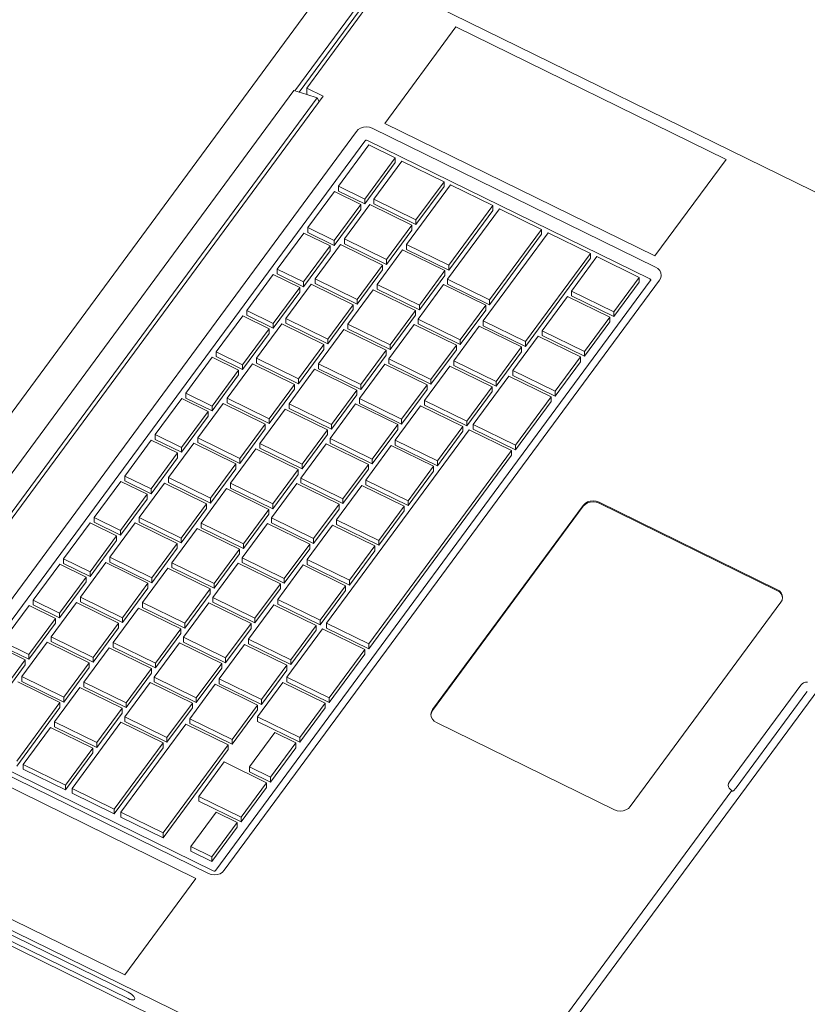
# Model space of a CAD drawing. Header units: millimetres. Extents: x -21126 to 28102, y -1237 to 9397.
# Tile 48 of 226: x -15508 to -15232, y 5043 to 5388. Entities that reach past the tile are written whole.
import ezdxf

# ---------------------------------------------------------------- set-up
doc = ezdxf.new("R2010")
doc.units = ezdxf.units.MM
doc.header["$MEASUREMENT"] = 0
doc.linetypes.add('Wipeout_Contour', pattern=[1000, 0, -1000])
doc.layers.add('Nuevo_08_E_Envans secs', color=7, linetype='Continuous')
doc.layers.add('Nuevo_09_EI_Mobiliari general', color=7, linetype='Continuous')
doc.layers.add('Nuevo_09_EI_Mobiliari general_Pluma_Nº__1', color=7, linetype='Continuous', lineweight=5)

# ---------------------------------------------------------------- blocks, each defined once
blk = doc.blocks.new('Elem Sección_45_1')
at = {"layer": 'Nuevo_09_EI_Mobiliari general_Pluma_Nº__1', "color": 7, "linetype": 'Continuous', "lineweight": 5}
for p, q in [((-15598.31, 5130.97), (-15398, 5402.75)), ((-15370.28, 5396.79), (-15145.98, 5286.79)), ((-15411.19, 5362.89), (-15389.35, 5392.52)), ((-15407.09, 5363.91), (-15385.08, 5393.78)), ((-15409.69, 5362.42), (-15388.56, 5391.08)), ((-15354.81, 5385.35), (-15379.74, 5351.52)), ((-15260.1, 5338.91), (-15354.81, 5385.35)), ((-15411.57, 5363.01), (-15571.32, 5146.26)), ((-15561.07, 5144.33), (-15401.32, 5361.08)), ((-15407.09, 5361.6), (-15411.57, 5363.01)), ((-15401.32, 5361.08), (-15407.09, 5363.91)), ((-15407.09, 5363.91), (-15407.09, 5361.6)), ((-15403.43, 5360.45), (-15407.09, 5361.6)), ((-15403.43, 5360.45), (-15562.28, 5144.92)), ((-15402.72, 5359.17), (-15403.43, 5360.45)), ((-15379.74, 5351.52), (-15285.03, 5305.08)), ((-15389.68, 5348.7), (-15542.21, 5141.75)), ((-15389.03, 5349.37), (-15389.68, 5348.7)), ((-15388.18, 5349.88), (-15389.03, 5349.37)), ((-15387.2, 5350.2), (-15388.18, 5349.88)), ((-15386.15, 5350.3), (-15387.2, 5350.2)), ((-15385.1, 5350.17), (-15386.15, 5350.3)), ((-15384.14, 5349.83), (-15385.1, 5350.17)), ((-15284.81, 5301.12), (-15384.14, 5349.83)), ((-15386.69, 5345.33), (-15538.97, 5138.71)), ((-15395.99, 5329.47), (-15385.3, 5343.98)), ((-15386.48, 5345.54), (-15386.69, 5345.33)), ((-15386.4, 5345.59), (-15386.48, 5345.54)), ((-15386.31, 5345.62), (-15386.4, 5345.59)), ((-15386.21, 5345.63), (-15386.31, 5345.62)), ((-15386.12, 5345.61), (-15386.21, 5345.63)), ((-15385.81, 5345.5), (-15386.12, 5345.61)), ((-15286.89, 5296.99), (-15385.81, 5345.5)), ((-15385.3, 5343.98), (-15376.06, 5339.45)), ((-15376.06, 5339.45), (-15386.75, 5324.94)), ((-15376.06, 5337.77), (-15386.75, 5323.26)), ((-15383.61, 5324.94), (-15373.75, 5338.32)), ((-15376.06, 5337.77), (-15376.06, 5339.45)), ((-15373.75, 5338.32), (-15358.96, 5331.07)), ((-15285.03, 5305.08), (-15260.1, 5338.91)), ((-15372.07, 5309.01), (-15356.65, 5329.93)), ((-15358.96, 5331.07), (-15368.83, 5317.69)), ((-15358.96, 5329.39), (-15358.96, 5331.07)), ((-15356.65, 5329.93), (-15341.87, 5322.68)), ((-15406.69, 5314.96), (-15397.38, 5327.58)), ((-15397.38, 5327.58), (-15388.14, 5323.05)), ((-15386.75, 5324.94), (-15395.99, 5329.47)), ((-15395.99, 5327.79), (-15395.99, 5329.47)), ((-15386.75, 5323.26), (-15395.99, 5327.79)), ((-15358.96, 5329.39), (-15368.83, 5316.01)), ((-15388.14, 5323.05), (-15397.45, 5310.43)), ((-15393.89, 5310.99), (-15385, 5323.05)), ((-15388.14, 5321.38), (-15388.14, 5323.05)), ((-15386.75, 5323.26), (-15386.75, 5324.94)), ((-15385, 5323.05), (-15370.22, 5315.8)), ((-15368.83, 5317.69), (-15383.61, 5324.94)), ((-15383.61, 5323.26), (-15383.61, 5324.94)), ((-15368.83, 5316.01), (-15383.61, 5323.26)), ((-15388.14, 5321.38), (-15397.45, 5308.75)), ((-15357.76, 5296.86), (-15339.56, 5321.55)), ((-15341.87, 5322.68), (-15357.29, 5301.76)), ((-15341.87, 5321.01), (-15357.29, 5300.09)), ((-15341.87, 5321.01), (-15341.87, 5322.68)), ((-15339.56, 5321.55), (-15324.78, 5314.3)), ((-15368.83, 5316.01), (-15368.83, 5317.69)), ((-15417.39, 5300.44), (-15408.08, 5313.07)), ((-15408.08, 5313.07), (-15398.84, 5308.54)), ((-15397.45, 5310.43), (-15406.69, 5314.96)), ((-15406.69, 5313.28), (-15406.69, 5314.96)), ((-15397.45, 5308.75), (-15406.69, 5313.28)), ((-15370.22, 5315.8), (-15379.11, 5303.74)), ((-15370.22, 5314.12), (-15379.11, 5302.06)), ((-15370.22, 5314.12), (-15370.22, 5315.8)), ((-15345.25, 5282.26), (-15322.47, 5313.17)), ((-15324.78, 5314.3), (-15342.97, 5289.61)), ((-15324.78, 5312.62), (-15324.78, 5314.3)), ((-15322.47, 5313.17), (-15307.68, 5305.92)), ((-15397.45, 5308.75), (-15397.45, 5310.43)), ((-15379.11, 5303.74), (-15393.89, 5310.99)), ((-15393.89, 5309.31), (-15393.89, 5310.99)), ((-15379.11, 5302.06), (-15393.89, 5309.31)), ((-15324.78, 5312.62), (-15342.97, 5287.93)), ((-15398.84, 5308.54), (-15408.15, 5295.91)), ((-15398.84, 5306.86), (-15408.15, 5294.24)), ((-15404.17, 5297.04), (-15395.28, 5309.1)), ((-15398.84, 5306.86), (-15398.84, 5308.54)), ((-15395.28, 5309.1), (-15380.5, 5301.85)), ((-15382.35, 5295.07), (-15373.46, 5307.13)), ((-15373.46, 5307.13), (-15358.68, 5299.88)), ((-15357.29, 5301.76), (-15372.07, 5309.01)), ((-15372.07, 5307.34), (-15372.07, 5309.01)), ((-15357.29, 5300.09), (-15372.07, 5307.34)), ((-15307.68, 5305.92), (-15330.46, 5275.01)), ((-15307.68, 5304.24), (-15307.68, 5305.92)), ((-15379.11, 5302.06), (-15379.11, 5303.74)), ((-15307.68, 5304.24), (-15330.46, 5273.33)), ((-15314.26, 5292.72), (-15305.37, 5304.79)), ((-15305.37, 5304.79), (-15290.59, 5297.54)), ((-15408.15, 5295.91), (-15417.39, 5300.44)), ((-15417.39, 5298.77), (-15417.39, 5300.44)), ((-15380.5, 5301.85), (-15389.39, 5289.79)), ((-15380.5, 5300.18), (-15389.39, 5288.11)), ((-15380.5, 5300.18), (-15380.5, 5301.85)), ((-15358.68, 5299.88), (-15367.57, 5287.82)), ((-15358.68, 5298.2), (-15358.68, 5299.88)), ((-15357.29, 5300.09), (-15357.29, 5301.76)), ((-15283.98, 5300.58), (-15284.81, 5301.12)), ((-15283.35, 5299.89), (-15283.98, 5300.58)), ((-15282.97, 5299.09), (-15283.35, 5299.89)), ((-15282.85, 5298.23), (-15282.97, 5299.09)), ((-15438.95, 5089.66), (-15286.67, 5296.27)), ((-15435.95, 5089.64), (-15283.43, 5296.59)), ((-15428.08, 5285.93), (-15418.78, 5298.56)), ((-15418.78, 5298.56), (-15409.54, 5294.03)), ((-15408.15, 5294.24), (-15417.39, 5298.77)), ((-15408.15, 5294.24), (-15408.15, 5295.91)), ((-15389.39, 5289.79), (-15404.17, 5297.04)), ((-15404.17, 5295.36), (-15404.17, 5297.04)), ((-15358.68, 5298.2), (-15367.57, 5286.14)), ((-15342.97, 5289.61), (-15357.76, 5296.86)), ((-15357.76, 5295.18), (-15357.76, 5296.86)), ((-15290.59, 5297.54), (-15299.48, 5285.47)), ((-15290.59, 5295.86), (-15299.48, 5283.8)), ((-15290.59, 5295.86), (-15290.59, 5297.54)), ((-15286.62, 5296.82), (-15286.89, 5296.99)), ((-15286.67, 5296.27), (-15286.53, 5296.53)), ((-15286.56, 5296.76), (-15286.62, 5296.82)), ((-15286.53, 5296.68), (-15286.56, 5296.76)), ((-15286.52, 5296.61), (-15286.53, 5296.68)), ((-15286.53, 5296.53), (-15286.52, 5296.61)), ((-15283.43, 5296.59), (-15283, 5297.38)), ((-15283, 5297.38), (-15282.85, 5298.23)), ((-15409.54, 5294.03), (-15418.84, 5281.4)), ((-15409.54, 5292.35), (-15418.84, 5279.72)), ((-15414.45, 5283.09), (-15405.56, 5295.16)), ((-15409.54, 5292.35), (-15409.54, 5294.03)), ((-15405.56, 5295.16), (-15390.78, 5287.91)), ((-15389.39, 5288.11), (-15404.17, 5295.36)), ((-15392.63, 5281.12), (-15383.74, 5293.18)), ((-15383.74, 5293.18), (-15368.96, 5285.93)), ((-15367.57, 5287.82), (-15382.35, 5295.07)), ((-15382.35, 5293.39), (-15382.35, 5295.07)), ((-15367.57, 5286.14), (-15382.35, 5293.39)), ((-15368.04, 5282.91), (-15359.15, 5294.98)), ((-15359.15, 5294.98), (-15344.36, 5287.73)), ((-15342.97, 5287.93), (-15357.76, 5295.18)), ((-15299.48, 5285.47), (-15314.26, 5292.72)), ((-15314.26, 5291.05), (-15314.26, 5292.72)), ((-15389.39, 5288.11), (-15389.39, 5289.79)), ((-15342.97, 5287.93), (-15342.97, 5289.61)), ((-15324.54, 5278.78), (-15315.65, 5290.84)), ((-15315.65, 5290.84), (-15300.87, 5283.59)), ((-15299.48, 5283.8), (-15314.26, 5291.05)), ((-15418.84, 5281.4), (-15428.08, 5285.93)), ((-15428.08, 5284.25), (-15428.08, 5285.93)), ((-15390.78, 5287.91), (-15399.67, 5275.84)), ((-15390.78, 5286.23), (-15399.67, 5274.17)), ((-15390.78, 5286.23), (-15390.78, 5287.91)), ((-15368.96, 5285.93), (-15377.85, 5273.87)), ((-15368.96, 5284.26), (-15368.96, 5285.93)), ((-15367.57, 5286.14), (-15367.57, 5287.82)), ((-15344.36, 5287.73), (-15353.25, 5275.66)), ((-15344.36, 5286.05), (-15353.25, 5273.99)), ((-15344.36, 5286.05), (-15344.36, 5287.73)), ((-15299.48, 5283.8), (-15299.48, 5285.47)), ((-15438.78, 5271.42), (-15429.47, 5284.05)), ((-15429.47, 5284.05), (-15420.23, 5279.52)), ((-15418.84, 5279.72), (-15428.08, 5284.25)), ((-15399.67, 5275.84), (-15414.45, 5283.09)), ((-15414.45, 5281.42), (-15414.45, 5283.09)), ((-15368.96, 5284.26), (-15377.85, 5272.19)), ((-15353.25, 5275.66), (-15368.04, 5282.91)), ((-15368.04, 5281.24), (-15368.04, 5282.91)), ((-15330.46, 5275.01), (-15345.25, 5282.26)), ((-15345.25, 5280.58), (-15345.25, 5282.26)), ((-15300.87, 5283.59), (-15309.76, 5271.53)), ((-15300.87, 5281.91), (-15309.76, 5269.85)), ((-15300.87, 5281.91), (-15300.87, 5283.59)), ((-15420.23, 5279.52), (-15429.54, 5266.89)), ((-15424.73, 5269.15), (-15415.84, 5281.21)), ((-15420.23, 5277.84), (-15420.23, 5279.52)), ((-15418.84, 5279.72), (-15418.84, 5281.4)), ((-15415.84, 5281.21), (-15401.05, 5273.96)), ((-15399.67, 5274.17), (-15414.45, 5281.42)), ((-15402.91, 5267.17), (-15394.02, 5279.24)), ((-15394.02, 5279.24), (-15379.24, 5271.98)), ((-15377.85, 5273.87), (-15392.63, 5281.12)), ((-15392.63, 5279.44), (-15392.63, 5281.12)), ((-15377.85, 5272.19), (-15392.63, 5279.44)), ((-15378.32, 5268.97), (-15369.43, 5281.03)), ((-15369.43, 5281.03), (-15354.64, 5273.78)), ((-15353.25, 5273.99), (-15368.04, 5281.24)), ((-15355.53, 5268.31), (-15346.64, 5280.37)), ((-15346.64, 5280.37), (-15331.85, 5273.12)), ((-15330.46, 5273.33), (-15345.25, 5280.58)), ((-15309.76, 5271.53), (-15324.54, 5278.78)), ((-15324.54, 5277.1), (-15324.54, 5278.78)), ((-15420.23, 5277.84), (-15429.54, 5265.21)), ((-15399.67, 5274.17), (-15399.67, 5275.84)), ((-15353.25, 5273.99), (-15353.25, 5275.66)), ((-15334.82, 5264.83), (-15325.93, 5276.89)), ((-15330.46, 5273.33), (-15330.46, 5275.01)), ((-15325.93, 5276.89), (-15311.15, 5269.64)), ((-15309.76, 5269.85), (-15324.54, 5277.1)), ((-15429.54, 5266.89), (-15438.78, 5271.42)), ((-15438.78, 5269.74), (-15438.78, 5271.42)), ((-15401.05, 5273.96), (-15409.95, 5261.9)), ((-15401.05, 5272.28), (-15409.95, 5260.22)), ((-15401.05, 5272.28), (-15401.05, 5273.96)), ((-15379.24, 5271.98), (-15388.13, 5259.92)), ((-15379.24, 5270.31), (-15379.24, 5271.98)), ((-15377.85, 5272.19), (-15377.85, 5273.87)), ((-15354.64, 5273.78), (-15363.53, 5261.72)), ((-15354.64, 5272.1), (-15363.53, 5260.04)), ((-15354.64, 5272.1), (-15354.64, 5273.78)), ((-15331.85, 5273.12), (-15340.74, 5261.06)), ((-15331.85, 5271.45), (-15340.74, 5259.39)), ((-15331.85, 5271.45), (-15331.85, 5273.12)), ((-15309.76, 5269.85), (-15309.76, 5271.53)), ((-15449.48, 5256.91), (-15440.17, 5269.53)), ((-15440.17, 5269.53), (-15430.93, 5265)), ((-15429.54, 5265.21), (-15438.78, 5269.74)), ((-15409.95, 5261.9), (-15424.73, 5269.15)), ((-15424.73, 5267.47), (-15424.73, 5269.15)), ((-15379.24, 5270.31), (-15388.13, 5258.25)), ((-15363.53, 5261.72), (-15378.32, 5268.97)), ((-15378.32, 5267.29), (-15378.32, 5268.97)), ((-15340.74, 5261.06), (-15355.53, 5268.31)), ((-15355.53, 5266.64), (-15355.53, 5268.31)), ((-15346.08, 4992.64), (-15142.3, 5269.13)), ((-15311.15, 5269.64), (-15320.04, 5257.58)), ((-15311.15, 5267.96), (-15320.04, 5255.9)), ((-15311.15, 5267.96), (-15311.15, 5269.64)), ((-15430.93, 5265), (-15440.24, 5252.37)), ((-15435.01, 5255.2), (-15426.12, 5267.26)), ((-15430.93, 5263.33), (-15430.93, 5265)), ((-15429.54, 5265.21), (-15429.54, 5266.89)), ((-15426.12, 5267.26), (-15411.33, 5260.01)), ((-15409.95, 5260.22), (-15424.73, 5267.47)), ((-15413.19, 5253.23), (-15404.3, 5265.29)), ((-15404.3, 5265.29), (-15389.52, 5258.04)), ((-15388.13, 5259.92), (-15402.91, 5267.17)), ((-15402.91, 5265.5), (-15402.91, 5267.17)), ((-15388.13, 5258.25), (-15402.91, 5265.5)), ((-15388.6, 5255.02), (-15379.71, 5267.08)), ((-15379.71, 5267.08), (-15364.92, 5259.83)), ((-15363.53, 5260.04), (-15378.32, 5267.29)), ((-15365.81, 5254.36), (-15356.92, 5266.43)), ((-15356.92, 5266.43), (-15342.13, 5259.18)), ((-15340.74, 5259.39), (-15355.53, 5266.64)), ((-15320.04, 5257.58), (-15334.82, 5264.83)), ((-15334.82, 5263.15), (-15334.82, 5264.83)), ((-15430.93, 5263.33), (-15440.24, 5250.7)), ((-15409.95, 5260.22), (-15409.95, 5261.9)), ((-15363.53, 5260.04), (-15363.53, 5261.72)), ((-15348.71, 5245.98), (-15336.21, 5262.94)), ((-15340.74, 5259.39), (-15340.74, 5261.06)), ((-15336.21, 5262.94), (-15321.43, 5255.69)), ((-15320.04, 5255.9), (-15334.82, 5263.15)), ((-15411.33, 5260.01), (-15420.22, 5247.95)), ((-15411.33, 5258.34), (-15420.22, 5246.27)), ((-15411.33, 5258.34), (-15411.33, 5260.01)), ((-15389.52, 5258.04), (-15398.41, 5245.98)), ((-15389.52, 5256.36), (-15389.52, 5258.04)), ((-15388.13, 5258.25), (-15388.13, 5259.92)), ((-15364.92, 5259.83), (-15373.81, 5247.77)), ((-15364.92, 5258.16), (-15373.81, 5246.09)), ((-15364.92, 5258.16), (-15364.92, 5259.83)), ((-15342.13, 5259.18), (-15351.02, 5247.11)), ((-15342.13, 5257.5), (-15351.02, 5245.44)), ((-15342.13, 5257.5), (-15342.13, 5259.18)), ((-15320.04, 5255.9), (-15320.04, 5257.58)), ((-15460.17, 5242.39), (-15450.86, 5255.02)), ((-15450.86, 5255.02), (-15441.62, 5250.49)), ((-15440.24, 5252.37), (-15449.48, 5256.91)), ((-15449.48, 5255.23), (-15449.48, 5256.91)), ((-15440.24, 5250.7), (-15449.48, 5255.23)), ((-15420.22, 5247.95), (-15435.01, 5255.2)), ((-15435.01, 5253.52), (-15435.01, 5255.2)), ((-15389.52, 5256.36), (-15398.41, 5244.3)), ((-15373.81, 5247.77), (-15388.6, 5255.02)), ((-15388.6, 5253.34), (-15388.6, 5255.02)), ((-15351.02, 5247.11), (-15365.81, 5254.36)), ((-15365.81, 5252.69), (-15365.81, 5254.36)), ((-15321.43, 5255.69), (-15333.93, 5238.73)), ((-15321.43, 5254.02), (-15333.93, 5237.06)), ((-15321.43, 5254.02), (-15321.43, 5255.69)), ((-15445.29, 5241.25), (-15436.4, 5253.32)), ((-15440.24, 5250.7), (-15440.24, 5252.37)), ((-15436.4, 5253.32), (-15421.61, 5246.07)), ((-15420.22, 5246.27), (-15435.01, 5253.52)), ((-15423.47, 5239.28), (-15414.58, 5251.34)), ((-15414.58, 5251.34), (-15399.8, 5244.09)), ((-15398.41, 5245.98), (-15413.19, 5253.23)), ((-15413.19, 5251.55), (-15413.19, 5253.23)), ((-15398.41, 5244.3), (-15413.19, 5251.55)), ((-15398.88, 5241.07), (-15389.99, 5253.14)), ((-15389.99, 5253.14), (-15375.2, 5245.89)), ((-15373.81, 5246.09), (-15388.6, 5253.34)), ((-15376.09, 5240.42), (-15367.2, 5252.48)), ((-15367.2, 5252.48), (-15352.41, 5245.23)), ((-15351.02, 5245.44), (-15365.81, 5252.69)), ((-15441.62, 5250.49), (-15450.93, 5237.86)), ((-15441.62, 5248.81), (-15450.93, 5236.19)), ((-15441.62, 5248.81), (-15441.62, 5250.49)), ((-15420.22, 5246.27), (-15420.22, 5247.95)), ((-15373.81, 5246.09), (-15373.81, 5247.77)), ((-15351.02, 5245.44), (-15351.02, 5247.11)), ((-15421.61, 5246.07), (-15430.5, 5234)), ((-15421.61, 5244.39), (-15430.5, 5232.33)), ((-15421.61, 5244.39), (-15421.61, 5246.07)), ((-15399.8, 5244.09), (-15408.69, 5232.03)), ((-15400.11, 5176.25), (-15350.1, 5244.1)), ((-15399.8, 5242.41), (-15399.8, 5244.09)), ((-15398.41, 5244.3), (-15398.41, 5245.98)), ((-15375.2, 5245.89), (-15384.09, 5233.82)), ((-15375.2, 5244.21), (-15384.09, 5232.15)), ((-15375.2, 5244.21), (-15375.2, 5245.89)), ((-15352.41, 5245.23), (-15361.3, 5233.17)), ((-15352.41, 5243.55), (-15352.41, 5245.23)), ((-15350.1, 5244.1), (-15335.32, 5236.85)), ((-15333.93, 5238.73), (-15348.71, 5245.98)), ((-15348.71, 5244.31), (-15348.71, 5245.98)), ((-15333.93, 5237.06), (-15348.71, 5244.31)), ((-15470.87, 5227.88), (-15461.56, 5240.51)), ((-15461.56, 5240.51), (-15452.32, 5235.98)), ((-15450.93, 5237.86), (-15460.17, 5242.39)), ((-15460.17, 5240.72), (-15460.17, 5242.39)), ((-15450.93, 5236.19), (-15460.17, 5240.72)), ((-15430.5, 5234), (-15445.29, 5241.25)), ((-15445.29, 5239.58), (-15445.29, 5241.25)), ((-15399.8, 5242.41), (-15408.69, 5230.35)), ((-15384.09, 5233.82), (-15398.88, 5241.07)), ((-15398.88, 5239.4), (-15398.88, 5241.07)), ((-15361.3, 5233.17), (-15376.09, 5240.42)), ((-15376.09, 5238.74), (-15376.09, 5240.42)), ((-15352.41, 5243.55), (-15361.3, 5231.49)), ((-15455.57, 5227.31), (-15446.68, 5239.37)), ((-15450.93, 5236.19), (-15450.93, 5237.86)), ((-15446.68, 5239.37), (-15431.89, 5232.12)), ((-15430.5, 5232.33), (-15445.29, 5239.58)), ((-15433.75, 5225.33), (-15424.86, 5237.39)), ((-15424.86, 5237.39), (-15410.08, 5230.14)), ((-15408.69, 5232.03), (-15423.47, 5239.28)), ((-15423.47, 5237.6), (-15423.47, 5239.28)), ((-15408.69, 5230.35), (-15423.47, 5237.6)), ((-15409.16, 5227.13), (-15400.27, 5239.19)), ((-15400.27, 5239.19), (-15385.48, 5231.94)), ((-15384.09, 5232.15), (-15398.88, 5239.4)), ((-15386.37, 5226.47), (-15377.48, 5238.53)), ((-15335.32, 5236.85), (-15385.33, 5169)), ((-15377.48, 5238.53), (-15362.69, 5231.28)), ((-15361.3, 5231.49), (-15376.09, 5238.74)), ((-15335.32, 5235.17), (-15335.32, 5236.85)), ((-15333.93, 5237.06), (-15333.93, 5238.73)), ((-15452.32, 5235.98), (-15461.63, 5223.35)), ((-15452.32, 5234.3), (-15461.63, 5221.67)), ((-15452.32, 5234.3), (-15452.32, 5235.98)), ((-15430.5, 5232.33), (-15430.5, 5234)), ((-15335.32, 5235.17), (-15385.33, 5167.32)), ((-15384.09, 5232.15), (-15384.09, 5233.82)), ((-15431.89, 5232.12), (-15440.78, 5220.06)), ((-15431.89, 5230.44), (-15440.78, 5218.38)), ((-15431.89, 5230.44), (-15431.89, 5232.12)), ((-15410.08, 5230.14), (-15418.97, 5218.08)), ((-15410.08, 5228.47), (-15410.08, 5230.14)), ((-15408.69, 5230.35), (-15408.69, 5232.03)), ((-15385.48, 5231.94), (-15394.37, 5219.88)), ((-15385.48, 5230.26), (-15394.37, 5218.2)), ((-15385.48, 5230.26), (-15385.48, 5231.94)), ((-15362.69, 5231.28), (-15371.58, 5219.22)), ((-15362.69, 5229.61), (-15362.69, 5231.28)), ((-15361.3, 5231.49), (-15361.3, 5233.17)), ((-15461.63, 5223.35), (-15470.87, 5227.88)), ((-15470.87, 5226.2), (-15470.87, 5227.88)), ((-15440.78, 5220.06), (-15455.57, 5227.31)), ((-15455.57, 5225.63), (-15455.57, 5227.31)), ((-15410.08, 5228.47), (-15418.97, 5216.4)), ((-15394.37, 5219.88), (-15409.16, 5227.13)), ((-15409.16, 5225.45), (-15409.16, 5227.13)), ((-15371.58, 5219.22), (-15386.37, 5226.47)), ((-15386.37, 5224.79), (-15386.37, 5226.47)), ((-15362.69, 5229.61), (-15371.58, 5217.54)), ((-15481.56, 5213.37), (-15472.26, 5226)), ((-15472.26, 5226), (-15463.02, 5221.47)), ((-15461.63, 5221.67), (-15470.87, 5226.2)), ((-15465.85, 5213.36), (-15456.96, 5225.42)), ((-15461.63, 5221.67), (-15461.63, 5223.35)), ((-15456.96, 5225.42), (-15442.17, 5218.17)), ((-15440.78, 5218.38), (-15455.57, 5225.63)), ((-15444.03, 5211.38), (-15435.14, 5223.45)), ((-15435.14, 5223.45), (-15420.36, 5216.2)), ((-15418.97, 5218.08), (-15433.75, 5225.33)), ((-15433.75, 5223.65), (-15433.75, 5225.33)), ((-15418.97, 5216.4), (-15433.75, 5223.65)), ((-15419.43, 5213.18), (-15410.54, 5225.24)), ((-15410.54, 5225.24), (-15395.76, 5217.99)), ((-15394.37, 5218.2), (-15409.16, 5225.45)), ((-15396.65, 5212.52), (-15387.76, 5224.59)), ((-15387.76, 5224.59), (-15372.97, 5217.34)), ((-15371.58, 5217.54), (-15386.37, 5224.79)), ((-15463.02, 5221.47), (-15472.32, 5208.84)), ((-15463.02, 5219.79), (-15472.32, 5207.16)), ((-15463.02, 5219.79), (-15463.02, 5221.47)), ((-15440.78, 5218.38), (-15440.78, 5220.06)), ((-15394.37, 5218.2), (-15394.37, 5219.88)), ((-15442.17, 5218.17), (-15451.06, 5206.11)), ((-15442.17, 5216.49), (-15451.06, 5204.43)), ((-15442.17, 5216.49), (-15442.17, 5218.17)), ((-15420.36, 5216.2), (-15429.25, 5204.13)), ((-15420.36, 5214.52), (-15420.36, 5216.2)), ((-15418.97, 5216.4), (-15418.97, 5218.08)), ((-15395.76, 5217.99), (-15404.65, 5205.93)), ((-15395.76, 5216.31), (-15404.65, 5204.25)), ((-15395.76, 5216.31), (-15395.76, 5217.99)), ((-15372.97, 5217.34), (-15381.86, 5205.27)), ((-15372.97, 5215.66), (-15372.97, 5217.34)), ((-15371.58, 5217.54), (-15371.58, 5219.22)), ((-15310.19, 5217.6), (-15362.98, 5145.98)), ((-15310.19, 5217.26), (-15362.98, 5145.64)), ((-15309.54, 5218.27), (-15310.19, 5217.6)), ((-15309.54, 5217.94), (-15310.19, 5217.26)), ((-15308.69, 5218.78), (-15309.54, 5218.27)), ((-15308.69, 5218.45), (-15309.54, 5217.94)), ((-15307.71, 5219.1), (-15308.69, 5218.78)), ((-15307.71, 5218.76), (-15308.69, 5218.45)), ((-15306.66, 5219.2), (-15307.71, 5219.1)), ((-15306.66, 5218.86), (-15307.71, 5218.76)), ((-15305.61, 5219.07), (-15306.66, 5219.2)), ((-15305.61, 5218.73), (-15306.66, 5218.86)), ((-15304.65, 5218.73), (-15305.61, 5219.07)), ((-15304.65, 5218.39), (-15305.61, 5218.73)), ((-15242.28, 5188.14), (-15304.65, 5218.73)), ((-15242.28, 5187.8), (-15304.65, 5218.39)), ((-15472.32, 5208.84), (-15481.56, 5213.37)), ((-15481.56, 5211.69), (-15481.56, 5213.37)), ((-15451.06, 5206.11), (-15465.85, 5213.36)), ((-15465.85, 5211.68), (-15465.85, 5213.36)), ((-15420.36, 5214.52), (-15429.25, 5202.46)), ((-15404.65, 5205.93), (-15419.43, 5213.18)), ((-15419.43, 5211.5), (-15419.43, 5213.18)), ((-15372.97, 5215.66), (-15381.86, 5203.6)), ((-15492.26, 5198.86), (-15482.95, 5211.48)), ((-15482.95, 5211.48), (-15473.71, 5206.95)), ((-15472.32, 5207.16), (-15481.56, 5211.69)), ((-15476.13, 5199.41), (-15467.24, 5211.47)), ((-15467.24, 5211.47), (-15452.45, 5204.22)), ((-15451.06, 5204.43), (-15465.85, 5211.68)), ((-15454.31, 5197.44), (-15445.42, 5209.5)), ((-15445.42, 5209.5), (-15430.64, 5202.25)), ((-15429.25, 5204.13), (-15444.03, 5211.38)), ((-15444.03, 5209.71), (-15444.03, 5211.38)), ((-15429.25, 5202.46), (-15444.03, 5209.71)), ((-15429.71, 5199.23), (-15420.82, 5211.29)), ((-15420.82, 5211.29), (-15406.04, 5204.04)), ((-15404.65, 5204.25), (-15419.43, 5211.5)), ((-15406.93, 5198.58), (-15398.03, 5210.64)), ((-15398.03, 5210.64), (-15383.25, 5203.39)), ((-15381.86, 5205.27), (-15396.65, 5212.52)), ((-15396.65, 5210.85), (-15396.65, 5212.52)), ((-15381.86, 5203.6), (-15396.65, 5210.85)), ((-15473.71, 5206.95), (-15483.02, 5194.32)), ((-15473.71, 5205.28), (-15473.71, 5206.95)), ((-15472.32, 5207.16), (-15472.32, 5208.84)), ((-15451.06, 5204.43), (-15451.06, 5206.11)), ((-15404.65, 5204.25), (-15404.65, 5205.93)), ((-15473.71, 5205.28), (-15483.02, 5192.65)), ((-15452.45, 5204.22), (-15461.34, 5192.16)), ((-15452.45, 5202.55), (-15461.34, 5190.48)), ((-15452.45, 5202.55), (-15452.45, 5204.22)), ((-15430.64, 5202.25), (-15439.53, 5190.19)), ((-15430.64, 5200.57), (-15430.64, 5202.25)), ((-15429.25, 5202.46), (-15429.25, 5204.13)), ((-15406.04, 5204.04), (-15414.93, 5191.98)), ((-15406.04, 5202.37), (-15414.93, 5190.3)), ((-15406.04, 5202.37), (-15406.04, 5204.04)), ((-15383.25, 5203.39), (-15392.14, 5191.33)), ((-15383.25, 5201.71), (-15383.25, 5203.39)), ((-15381.86, 5203.6), (-15381.86, 5205.27)), ((-15483.02, 5194.32), (-15492.26, 5198.86)), ((-15492.26, 5197.18), (-15492.26, 5198.86)), ((-15461.34, 5192.16), (-15476.13, 5199.41)), ((-15476.13, 5197.73), (-15476.13, 5199.41)), ((-15430.64, 5200.57), (-15439.53, 5188.51)), ((-15414.93, 5191.98), (-15429.71, 5199.23)), ((-15429.71, 5197.55), (-15429.71, 5199.23)), ((-15383.25, 5201.71), (-15392.14, 5189.65)), ((-15502.96, 5184.34), (-15493.65, 5196.97)), ((-15493.65, 5196.97), (-15484.41, 5192.44)), ((-15483.02, 5192.65), (-15492.26, 5197.18)), ((-15486.41, 5185.46), (-15477.52, 5197.53)), ((-15477.52, 5197.53), (-15462.73, 5190.28)), ((-15461.34, 5190.48), (-15476.13, 5197.73)), ((-15464.59, 5183.49), (-15455.7, 5195.55)), ((-15455.7, 5195.55), (-15440.91, 5188.3)), ((-15439.53, 5190.19), (-15454.31, 5197.44)), ((-15454.31, 5195.76), (-15454.31, 5197.44)), ((-15439.53, 5188.51), (-15454.31, 5195.76)), ((-15439.99, 5185.28), (-15431.1, 5197.35)), ((-15431.1, 5197.35), (-15416.32, 5190.1)), ((-15414.93, 5190.3), (-15429.71, 5197.55)), ((-15417.2, 5184.63), (-15408.31, 5196.69)), ((-15408.31, 5196.69), (-15393.53, 5189.44)), ((-15392.14, 5191.33), (-15406.93, 5198.58)), ((-15406.93, 5196.9), (-15406.93, 5198.58)), ((-15392.14, 5189.65), (-15406.93, 5196.9)), ((-15484.41, 5192.44), (-15493.72, 5179.81)), ((-15484.41, 5190.76), (-15484.41, 5192.44)), ((-15483.02, 5192.65), (-15483.02, 5194.32)), ((-15461.34, 5190.48), (-15461.34, 5192.16)), ((-15414.93, 5190.3), (-15414.93, 5191.98)), ((-15484.41, 5190.76), (-15493.72, 5178.14)), ((-15462.73, 5190.28), (-15471.62, 5178.21)), ((-15462.73, 5188.6), (-15471.62, 5176.54)), ((-15462.73, 5188.6), (-15462.73, 5190.28)), ((-15439.53, 5188.51), (-15439.53, 5190.19)), ((-15416.32, 5190.1), (-15425.21, 5178.03)), ((-15416.32, 5188.42), (-15425.21, 5176.36)), ((-15416.32, 5188.42), (-15416.32, 5190.1)), ((-15393.53, 5189.44), (-15402.42, 5177.38)), ((-15393.53, 5187.76), (-15393.53, 5189.44)), ((-15392.14, 5189.65), (-15392.14, 5191.33)), ((-15471.62, 5178.21), (-15486.41, 5185.46)), ((-15486.41, 5183.79), (-15486.41, 5185.46)), ((-15440.91, 5188.3), (-15449.81, 5176.24)), ((-15440.91, 5186.63), (-15449.81, 5174.56)), ((-15440.91, 5186.63), (-15440.91, 5188.3)), ((-15425.21, 5178.03), (-15439.99, 5185.28)), ((-15439.99, 5183.61), (-15439.99, 5185.28)), ((-15393.53, 5187.76), (-15402.42, 5175.7)), ((-15241.45, 5187.6), (-15242.28, 5188.14)), ((-15241.45, 5187.27), (-15242.28, 5187.8)), ((-15240.82, 5186.91), (-15241.45, 5187.6)), ((-15240.82, 5186.58), (-15241.45, 5187.27)), ((-15240.44, 5186.11), (-15240.82, 5186.91)), ((-15240.44, 5185.78), (-15240.82, 5186.58)), ((-15240.47, 5184.4), (-15240.32, 5185.26)), ((-15240.32, 5185.26), (-15240.44, 5186.11)), ((-15240.34, 5185.11), (-15240.44, 5185.78)), ((-15513.65, 5169.83), (-15504.35, 5182.46)), ((-15504.35, 5182.46), (-15495.11, 5177.93)), ((-15493.72, 5179.81), (-15502.96, 5184.34)), ((-15502.96, 5182.67), (-15502.96, 5184.34)), ((-15493.72, 5178.14), (-15502.96, 5182.67)), ((-15496.69, 5171.52), (-15487.79, 5183.58)), ((-15487.79, 5183.58), (-15473.01, 5176.33)), ((-15471.62, 5176.54), (-15486.41, 5183.79)), ((-15474.87, 5169.54), (-15465.98, 5181.6)), ((-15465.98, 5181.6), (-15451.19, 5174.35)), ((-15449.81, 5176.24), (-15464.59, 5183.49)), ((-15464.59, 5181.81), (-15464.59, 5183.49)), ((-15449.81, 5174.56), (-15464.59, 5181.81)), ((-15450.27, 5171.34), (-15441.38, 5183.4)), ((-15441.38, 5183.4), (-15426.6, 5176.15)), ((-15425.21, 5176.36), (-15439.99, 5183.61)), ((-15427.48, 5170.68), (-15418.59, 5182.74)), ((-15418.59, 5182.74), (-15403.81, 5175.49)), ((-15402.42, 5177.38), (-15417.2, 5184.63)), ((-15417.2, 5182.95), (-15417.2, 5184.63)), ((-15402.42, 5175.7), (-15417.2, 5182.95)), ((-15293.68, 5111.99), (-15240.9, 5183.61)), ((-15240.9, 5183.61), (-15240.47, 5184.4)), ((-15493.72, 5178.14), (-15493.72, 5179.81)), ((-15471.62, 5176.54), (-15471.62, 5178.21)), ((-15425.21, 5176.36), (-15425.21, 5178.03)), ((-15495.11, 5177.93), (-15504.41, 5165.3)), ((-15495.11, 5176.25), (-15504.41, 5163.62)), ((-15495.11, 5176.25), (-15495.11, 5177.93)), ((-15473.01, 5176.33), (-15481.9, 5164.27)), ((-15473.01, 5174.65), (-15481.9, 5162.59)), ((-15473.01, 5174.65), (-15473.01, 5176.33)), ((-15449.81, 5174.56), (-15449.81, 5176.24)), ((-15426.6, 5176.15), (-15435.49, 5164.09)), ((-15426.6, 5174.47), (-15426.6, 5176.15)), ((-15403.81, 5175.49), (-15412.7, 5163.43)), ((-15403.81, 5173.82), (-15403.81, 5175.49)), ((-15402.42, 5175.7), (-15402.42, 5177.38)), ((-15385.33, 5169), (-15400.11, 5176.25)), ((-15400.11, 5174.57), (-15400.11, 5176.25)), ((-15481.9, 5164.27), (-15496.69, 5171.52)), ((-15496.69, 5169.84), (-15496.69, 5171.52)), ((-15451.19, 5174.35), (-15460.08, 5162.29)), ((-15451.19, 5172.68), (-15460.08, 5160.62)), ((-15451.19, 5172.68), (-15451.19, 5174.35)), ((-15435.49, 5164.09), (-15450.27, 5171.34)), ((-15450.27, 5169.66), (-15450.27, 5171.34)), ((-15426.6, 5174.47), (-15435.49, 5162.41)), ((-15414, 5157.4), (-15401.5, 5174.36)), ((-15403.81, 5173.82), (-15412.7, 5161.76)), ((-15401.5, 5174.36), (-15386.72, 5167.11)), ((-15385.33, 5167.32), (-15400.11, 5174.57)), ((-15515.04, 5167.95), (-15505.8, 5163.41)), ((-15504.41, 5165.3), (-15513.65, 5169.83)), ((-15504.41, 5163.62), (-15513.65, 5168.15)), ((-15506.96, 5157.57), (-15498.07, 5169.63)), ((-15498.07, 5169.63), (-15483.29, 5162.38)), ((-15481.9, 5162.59), (-15496.69, 5169.84)), ((-15460.08, 5162.29), (-15474.87, 5169.54)), ((-15474.87, 5167.87), (-15474.87, 5169.54)), ((-15460.08, 5160.62), (-15474.87, 5167.87)), ((-15460.55, 5157.39), (-15451.66, 5169.45)), ((-15451.66, 5169.45), (-15436.88, 5162.2)), ((-15435.49, 5162.41), (-15450.27, 5169.66)), ((-15437.76, 5156.73), (-15428.87, 5168.8)), ((-15428.87, 5168.8), (-15414.09, 5161.55)), ((-15412.7, 5163.43), (-15427.48, 5170.68)), ((-15427.48, 5169.01), (-15427.48, 5170.68)), ((-15412.7, 5161.76), (-15427.48, 5169.01)), ((-15385.33, 5167.32), (-15385.33, 5169)), ((-15504.41, 5163.62), (-15504.41, 5165.3)), ((-15485.15, 5155.6), (-15476.26, 5167.66)), ((-15481.9, 5162.59), (-15481.9, 5164.27)), ((-15476.26, 5167.66), (-15461.47, 5160.41)), ((-15386.72, 5167.11), (-15399.22, 5150.15)), ((-15386.72, 5165.43), (-15399.22, 5148.47)), ((-15386.72, 5165.43), (-15386.72, 5167.11)), ((-15505.8, 5163.41), (-15515.11, 5150.79)), ((-15505.8, 5161.74), (-15515.11, 5149.11)), ((-15505.8, 5161.74), (-15505.8, 5163.41)), ((-15483.29, 5162.38), (-15492.18, 5150.32)), ((-15483.29, 5160.71), (-15483.29, 5162.38)), ((-15460.08, 5160.62), (-15460.08, 5162.29)), ((-15436.88, 5162.2), (-15445.77, 5150.14)), ((-15436.88, 5160.53), (-15436.88, 5162.2)), ((-15435.49, 5162.41), (-15435.49, 5164.09)), ((-15414.09, 5161.55), (-15422.98, 5149.48)), ((-15414.09, 5159.87), (-15414.09, 5161.55)), ((-15412.7, 5161.76), (-15412.7, 5163.43)), ((-15492.18, 5150.32), (-15506.96, 5157.57)), ((-15506.96, 5155.89), (-15506.96, 5157.57)), ((-15483.29, 5160.71), (-15492.18, 5148.64)), ((-15461.47, 5160.41), (-15470.36, 5148.35)), ((-15461.47, 5158.73), (-15470.36, 5146.67)), ((-15461.47, 5158.73), (-15461.47, 5160.41)), ((-15445.77, 5150.14), (-15460.55, 5157.39)), ((-15460.55, 5155.71), (-15460.55, 5157.39)), ((-15436.88, 5160.53), (-15445.77, 5148.46)), ((-15414.09, 5159.87), (-15422.98, 5147.81)), ((-15399.22, 5150.15), (-15414, 5157.4)), ((-15414, 5155.72), (-15414, 5157.4)), ((-15508.35, 5155.69), (-15493.57, 5148.44)), ((-15492.18, 5148.64), (-15506.96, 5155.89)), ((-15470.36, 5148.35), (-15485.15, 5155.6)), ((-15485.15, 5153.92), (-15485.15, 5155.6)), ((-15470.36, 5146.67), (-15485.15, 5153.92)), ((-15470.83, 5143.44), (-15461.94, 5155.51)), ((-15461.94, 5155.51), (-15447.16, 5148.26)), ((-15445.77, 5148.46), (-15460.55, 5155.71)), ((-15448.04, 5142.79), (-15439.15, 5154.85)), ((-15439.15, 5154.85), (-15424.37, 5147.6)), ((-15422.98, 5149.48), (-15437.76, 5156.73)), ((-15437.76, 5155.06), (-15437.76, 5156.73)), ((-15422.98, 5147.81), (-15437.76, 5155.06)), ((-15424.28, 5143.45), (-15415.39, 5155.51)), ((-15415.39, 5155.51), (-15400.61, 5148.26)), ((-15399.22, 5148.47), (-15414, 5155.72)), ((-15233.95, 5154.55), (-15258.96, 5120.62)), ((-15233.51, 5155), (-15233.95, 5154.55)), ((-15232.95, 5155.34), (-15233.51, 5155)), ((-15232.29, 5155.55), (-15232.95, 5155.34)), ((-15231.59, 5155.61), (-15232.29, 5155.55)), ((-15495.43, 5141.65), (-15486.54, 5153.71)), ((-15486.54, 5153.71), (-15471.75, 5146.46)), ((-15231.78, 5152.22), (-15256.6, 5118.54)), ((-15231.78, 5152.22), (-15231.67, 5152.37)), ((-15493.57, 5148.44), (-15508.71, 5127.89)), ((-15493.57, 5146.76), (-15493.57, 5148.44)), ((-15492.18, 5148.64), (-15492.18, 5150.32)), ((-15470.36, 5146.67), (-15470.36, 5148.35)), ((-15447.16, 5148.26), (-15456.05, 5136.19)), ((-15447.16, 5146.58), (-15447.16, 5148.26)), ((-15445.77, 5148.46), (-15445.77, 5150.14)), ((-15424.37, 5147.6), (-15433.26, 5135.54)), ((-15424.37, 5145.92), (-15424.37, 5147.6)), ((-15422.98, 5147.81), (-15422.98, 5149.48)), ((-15400.61, 5148.26), (-15409.5, 5136.2)), ((-15400.61, 5146.59), (-15400.61, 5148.26)), ((-15399.22, 5148.47), (-15399.22, 5150.15)), ((-15493.57, 5146.76), (-15508.71, 5126.21)), ((-15471.75, 5146.46), (-15480.64, 5134.4)), ((-15471.75, 5144.78), (-15480.64, 5132.72)), ((-15471.75, 5144.78), (-15471.75, 5146.46)), ((-15447.16, 5146.58), (-15456.05, 5134.52)), ((-15424.37, 5145.92), (-15433.26, 5133.86)), ((-15400.61, 5146.59), (-15409.5, 5134.52)), ((-15363.4, 5145.19), (-15363.56, 5144.34)), ((-15363.56, 5144.34), (-15363.44, 5143.48)), ((-15363.4, 5144.85), (-15363.53, 5144.15)), ((-15362.98, 5145.98), (-15363.4, 5145.19)), ((-15362.98, 5145.64), (-15363.4, 5144.85)), ((-15480.64, 5134.4), (-15495.43, 5141.65)), ((-15495.43, 5139.97), (-15495.43, 5141.65)), ((-15489.31, 5118.38), (-15472.22, 5141.56)), ((-15472.22, 5141.56), (-15457.44, 5134.31)), ((-15472.21, 5109.99), (-15449.43, 5140.9)), ((-15456.05, 5136.19), (-15470.83, 5143.44)), ((-15470.83, 5141.77), (-15470.83, 5143.44)), ((-15456.05, 5134.52), (-15470.83, 5141.77)), ((-15449.43, 5140.9), (-15434.65, 5133.65)), ((-15433.26, 5135.54), (-15448.04, 5142.79)), ((-15448.04, 5141.11), (-15448.04, 5142.79)), ((-15433.26, 5133.86), (-15448.04, 5141.11)), ((-15409.5, 5136.2), (-15424.28, 5143.45)), ((-15424.28, 5141.77), (-15424.28, 5143.45)), ((-15409.5, 5134.52), (-15424.28, 5141.77)), ((-15363.44, 5143.48), (-15363.05, 5142.68)), ((-15363.05, 5142.68), (-15362.43, 5141.99)), ((-15362.43, 5141.99), (-15361.6, 5141.45)), ((-15361.6, 5141.45), (-15299.23, 5110.87)), ((-15540.83, 5137.23), (-15441.5, 5088.52)), ((-15538.75, 5137.99), (-15439.83, 5089.48)), ((-15506.4, 5126.76), (-15496.82, 5139.76)), ((-15496.82, 5139.76), (-15482.03, 5132.51)), ((-15480.64, 5132.72), (-15495.43, 5139.97)), ((-15427.17, 5125.88), (-15418.28, 5137.94)), ((-15418.28, 5137.94), (-15410.89, 5134.32)), ((-15445.89, 5086.82), (-15540.6, 5133.27)), ((-15480.64, 5132.72), (-15480.64, 5134.4)), ((-15457.44, 5134.31), (-15474.52, 5111.13)), ((-15457.44, 5132.63), (-15457.44, 5134.31)), ((-15434.65, 5133.65), (-15457.43, 5102.74)), ((-15456.05, 5134.52), (-15456.05, 5136.19)), ((-15434.65, 5131.98), (-15434.65, 5133.65)), ((-15433.26, 5133.86), (-15433.26, 5135.54)), ((-15410.89, 5134.32), (-15419.78, 5122.25)), ((-15410.89, 5132.64), (-15410.89, 5134.32)), ((-15409.5, 5134.52), (-15409.5, 5136.2)), ((-15482.03, 5132.51), (-15491.62, 5119.51)), ((-15482.03, 5130.84), (-15491.62, 5117.83)), ((-15482.03, 5130.84), (-15482.03, 5132.51)), ((-15457.44, 5132.63), (-15474.52, 5109.45)), ((-15434.65, 5131.98), (-15457.43, 5101.07)), ((-15410.89, 5132.64), (-15419.78, 5120.58)), ((-15491.62, 5119.51), (-15506.4, 5126.76)), ((-15506.4, 5125.08), (-15506.4, 5126.76)), ((-15444.84, 5115.56), (-15435.95, 5127.62)), ((-15435.95, 5127.62), (-15421.17, 5120.37)), ((-15491.62, 5117.83), (-15506.4, 5125.08)), ((-15419.78, 5122.25), (-15427.17, 5125.88)), ((-15427.17, 5124.2), (-15427.17, 5125.88)), ((-15419.78, 5120.58), (-15427.17, 5124.2)), ((-15491.62, 5117.83), (-15491.62, 5119.51)), ((-15421.17, 5120.37), (-15430.06, 5108.31)), ((-15421.17, 5118.69), (-15421.17, 5120.37)), ((-15419.78, 5120.58), (-15419.78, 5122.25)), ((-15259.24, 5120.1), (-15259.34, 5119.53)), ((-15259.34, 5119.53), (-15259.26, 5118.96)), ((-15258.96, 5120.62), (-15259.24, 5120.1)), ((-15474.52, 5111.13), (-15489.31, 5118.38)), ((-15489.31, 5116.7), (-15489.31, 5118.38)), ((-15474.52, 5109.45), (-15489.31, 5116.7)), ((-15421.17, 5118.69), (-15430.06, 5106.63)), ((-15258.08, 5117.63), (-15346.08, 4998.23)), ((-15259.26, 5118.96), (-15259, 5118.42)), ((-15259, 5118.42), (-15258.58, 5117.96)), ((-15258.58, 5117.96), (-15258.08, 5117.63)), ((-15258.08, 5117.63), (-15258.07, 5117.51)), ((-15258.07, 5117.51), (-15257.97, 5117.36)), ((-15257.97, 5117.36), (-15257.79, 5117.35)), ((-15257.79, 5117.35), (-15257.54, 5117.49)), ((-15257.54, 5117.49), (-15257.23, 5117.77)), ((-15257.23, 5117.77), (-15256.88, 5118.17)), ((-15256.88, 5118.17), (-15256.8, 5118.28)), ((-15256.8, 5118.28), (-15256.73, 5118.36)), ((-15256.7, 5118.41), (-15256.6, 5118.54)), ((-15430.06, 5108.31), (-15444.84, 5115.56)), ((-15444.84, 5113.88), (-15444.84, 5115.56)), ((-15430.06, 5106.63), (-15444.84, 5113.88)), ((-15474.52, 5109.45), (-15474.52, 5111.13)), ((-15457.43, 5102.74), (-15472.21, 5109.99)), ((-15472.21, 5108.32), (-15472.21, 5109.99)), ((-15447.73, 5097.99), (-15438.84, 5110.05)), ((-15438.84, 5110.05), (-15431.45, 5106.42)), ((-15299.23, 5110.87), (-15298.26, 5110.52)), ((-15298.26, 5110.52), (-15297.22, 5110.39)), ((-15297.22, 5110.39), (-15296.17, 5110.49)), ((-15296.17, 5110.49), (-15295.19, 5110.81)), ((-15295.19, 5110.81), (-15294.34, 5111.32)), ((-15294.34, 5111.32), (-15293.68, 5111.99)), ((-15457.43, 5101.07), (-15472.21, 5108.32)), ((-15431.45, 5106.42), (-15440.34, 5094.36)), ((-15431.45, 5104.75), (-15431.45, 5106.42)), ((-15430.06, 5106.63), (-15430.06, 5108.31)), ((-15360.88, 4995.22), (-15585.18, 5105.22)), ((-15457.43, 5101.07), (-15457.43, 5102.74)), ((-15431.45, 5104.75), (-15440.34, 5092.68)), ((-15585.18, 5099.63), (-15360.88, 4989.63)), ((-15469.68, 5046.9), (-15580.56, 5101.28)), ((-15580.56, 5099.04), (-15469.68, 5044.66)), ((-15565.54, 5099.44), (-15470.83, 5052.99)), ((-15440.34, 5094.36), (-15447.73, 5097.99)), ((-15447.73, 5096.31), (-15447.73, 5097.99)), ((-15440.34, 5092.68), (-15447.73, 5096.31)), ((-15440.34, 5092.68), (-15440.34, 5094.36)), ((-15441.5, 5088.52), (-15440.53, 5088.17)), ((-15439.83, 5089.48), (-15439.52, 5089.37)), ((-15439.52, 5089.37), (-15439.42, 5089.36)), ((-15439.42, 5089.36), (-15439.33, 5089.37)), ((-15439.33, 5089.37), (-15439.23, 5089.4)), ((-15439.23, 5089.4), (-15439.16, 5089.45)), ((-15439.16, 5089.45), (-15438.95, 5089.66)), ((-15438.44, 5088.14), (-15437.46, 5088.46)), ((-15437.46, 5088.46), (-15436.61, 5088.97)), ((-15436.61, 5088.97), (-15435.95, 5089.64)), ((-15470.83, 5052.99), (-15445.89, 5086.82)), ((-15440.53, 5088.17), (-15439.49, 5088.04)), ((-15439.49, 5088.04), (-15438.44, 5088.14)), ((-15469.08, 5046.57), (-15469.68, 5046.9)), ((-15469.68, 5044.66), (-15469.08, 5044.41)), ((-15468.52, 5046.18), (-15469.08, 5046.57)), ((-15469.08, 5044.41), (-15468.52, 5044.25)), ((-15468.04, 5045.77), (-15468.52, 5046.18)), ((-15468.52, 5044.25), (-15468.04, 5044.19)), ((-15467.68, 5045.36), (-15468.04, 5045.77)), ((-15468.04, 5044.19), (-15467.68, 5044.24)), ((-15467.45, 5044.98), (-15467.68, 5045.36)), ((-15467.68, 5044.24), (-15467.45, 5044.4)), ((-15467.37, 5044.65), (-15467.45, 5044.98)), ((-15467.45, 5044.4), (-15467.37, 5044.65))]:
    blk.add_line(p, q, dxfattribs=at)
blk = doc.blocks.new('Elem Sección_54_1')
at = {"color": 254, "linetype": 'Wipeout_Contour', "lineweight": 0, "ltscale": 68043.481501}
blk.add_wipeout([(-16421.98, 4817.49), (-16416.04, 4815.63), (-15394.98, 6990.44), (-15400.93, 6992.3)], dxfattribs=at).dxf.layer = 'Nuevo_08_E_Envans secs'
at = {"color": 254, "linetype": 'Wipeout_Contour', "lineweight": 0, "ltscale": 67533.449788}
blk.add_wipeout([(-15276.46, 6964.56), (-16309.28, 4764.67), (-16296.4, 4760.65), (-15263.58, 6960.53)], dxfattribs=at).dxf.layer = 'Nuevo_08_E_Envans secs'
at = {"color": 254, "linetype": 'Wipeout_Contour', "lineweight": 0, "ltscale": 84376.766656}
blk.add_wipeout([(-15284.41, 6979.09), (-16322.17, 4768.7), (-16309.28, 4764.67), (-15276.46, 6964.56), (-15271.53, 6975.07)], dxfattribs=at).dxf.layer = 'Nuevo_08_E_Envans secs'
at = {"color": 254, "linetype": 'Wipeout_Contour', "lineweight": 0, "ltscale": 84818.950487}
blk.add_wipeout([(-15371.6, 6994.27), (-16404.42, 4794.39), (-16391.54, 4790.36), (-15353.78, 7000.75), (-15366.66, 7004.78)], dxfattribs=at).dxf.layer = 'Nuevo_08_E_Envans secs'
at = {"color": 254, "linetype": 'Wipeout_Contour', "lineweight": 0, "ltscale": 67984.310101}
blk.add_wipeout([(-15384.48, 6998.29), (-16417.3, 4798.41), (-16404.42, 4794.39), (-15371.6, 6994.27)], dxfattribs=at).dxf.layer = 'Nuevo_08_E_Envans secs'
at = {"color": 254, "linetype": 'Wipeout_Contour', "lineweight": 0, "ltscale": 67464.366839}
blk.add_wipeout([(-16283.24, 4774.16), (-16277.3, 4772.3), (-15256.24, 6947.12), (-15262.19, 6948.97)], dxfattribs=at).dxf.layer = 'Nuevo_08_E_Envans secs'

msp = doc.modelspace()

# ---------------------------------------------------------------- block references
at = {"layer": 'Nuevo_09_EI_Mobiliari general', "lineweight": 0}
msp.add_blockref('Elem Sección_45_1', (0, 0), dxfattribs=at)

# ---------------------------------------------------------------- next in the draw order: block references
at = {"layer": 'Nuevo_08_E_Envans secs', "lineweight": 0}
msp.add_blockref('Elem Sección_54_1', (0, 0), dxfattribs=at)

doc.saveas('drawing.dxf')
